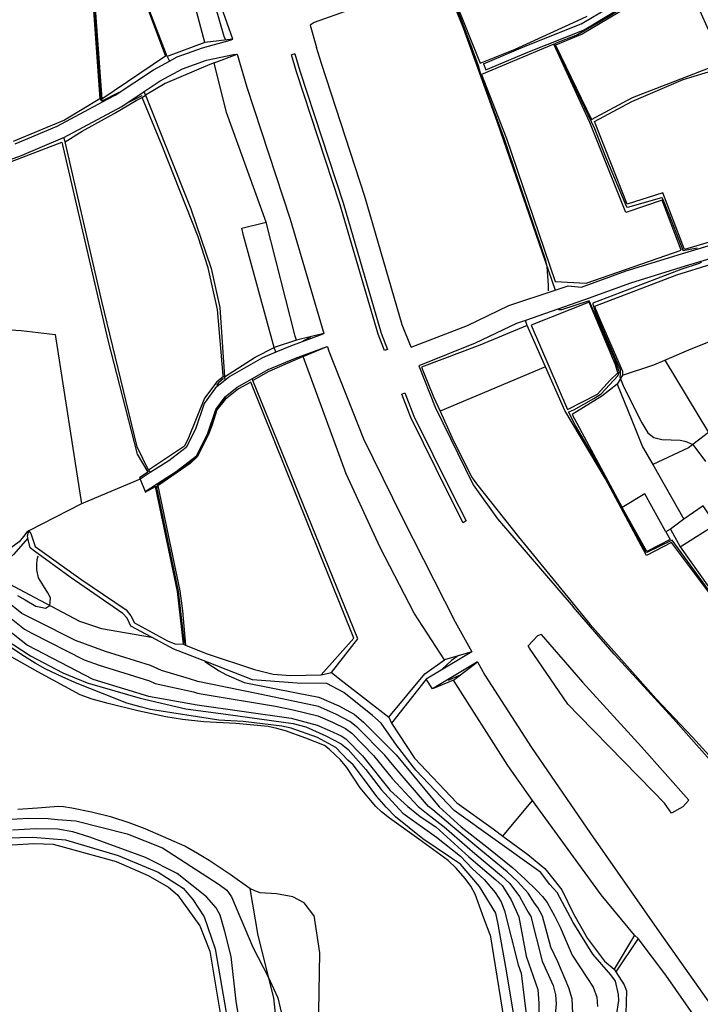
# Model space of a CAD drawing. Header units: metres. Extents: x -53000 to -50572, y -90750 to -89873.
# Tile 5 of 28: x -52507 to -52402, y -90456 to -90305. Entities that reach past the tile are written whole.
import ezdxf

# ---------------------------------------------------------------- set-up
doc = ezdxf.new("R2010")
doc.units = ezdxf.units.M
for name, color, linetype in [('2101000', 7, 'Continuous'), ('5101000', 7, 'Continuous'), ('6101110', 7, 'Continuous'), ('6101120', 7, 'Continuous'), ('6110110', 7, 'Continuous'), ('6110120', 7, 'Continuous'), ('6301000', 7, 'Continuous'), ('6302000', 7, 'Continuous'), ('7101000', 7, 'Continuous'), ('7102000', 7, 'Continuous'), ('7521000', 7, 'Continuous')]:
    doc.layers.add(name, color=color, linetype=linetype)
picture_1 = doc.add_image_def('image1.tif', size_in_pixel=(4000, 3000))

msp = doc.modelspace()

# ---------------------------------------------------------------- linework, layer by layer
at = {"layer": '2101000'}
for points in [[(-52435.27, -90311.44, 44.34), (-52428.82, -90308.73, 45.13), (-52420.2, -90305.33, 45.13), (-52419.01, -90304.61, 45.21), (-52415.21, -90302.35, 45.47), (-52409.3, -90298.83, 46.21), (-52408.8, -90298.54, 46.27), (-52404.54, -90296.61, 46.95), (-52400.62, -90294.66, 47.29), (-52398.57, -90293, 47.41), (-52398.29, -90291.84, 47.75), (-52397.54, -90290.02, 47.83), (-52397.27, -90289.37, 47.86), (-52396.89, -90288.77, 47.93), (-52394.83, -90285.53, 48.32), (-52392.62, -90283.32, 48.58), (-52392, -90282.71, 48.66), (-52389.45, -90279.75, 49.23), (-52386.5, -90276.68, 49.68), (-52383.35, -90272.58, 50.14), (-52382.05, -90269.96, 50.7), (-52380.09, -90265.67, 51.27), (-52378.92, -90261.66, 52.07), (-52377.65, -90254.07, 52.78)], [(-52434.89, -90312.37, 44.34), (-52428.44, -90309.65, 45.13), (-52419.76, -90306.23, 45.13), (-52418.48, -90305.47, 45.21), (-52414.05, -90302.82, 45.47), (-52408.33, -90299.42, 46.27), (-52404.1, -90297.51, 46.95), (-52400.08, -90295.51, 47.29), (-52397.73, -90293.58, 47.41), (-52397.41, -90292.56, 47.64), (-52397.33, -90292.12, 47.75), (-52396.38, -90289.83, 47.86), (-52394.04, -90286.16, 48.32), (-52391.27, -90283.39, 48.66), (-52388.71, -90280.42, 49.23), (-52385.74, -90277.33, 49.68), (-52385.11, -90276.52, 49.77), (-52382.5, -90273.11, 50.14), (-52381.15, -90270.4, 50.7), (-52380.61, -90269.2, 50.86), (-52379.15, -90266.02, 51.27), (-52377.95, -90261.88, 52.07), (-52376.7, -90254.41, 52.78)], [(-52421.75, -90266.48, 46.27), (-52422.18, -90266.64, 46.23), (-52433.36, -90270.73, 45.25), (-52439.59, -90274.06, 44.56), (-52443.29, -90276.46, 44.45), (-52444.47, -90278.04, 44.34), (-52445.23, -90279.71, 44.11), (-52445.22, -90280.22, 44), (-52443.31, -90285.86, 43.88), (-52441.67, -90289.95, 43.58), (-52440.21, -90293.61, 43.31), (-52440.2, -90293.92, 43.31), (-52441.87, -90296.13, 43.2), (-52442.24, -90296.33, 43.18), (-52447.89, -90299.34, 42.86), (-52455.84, -90303.15, 42.4), (-52461.29, -90305.11, 42.29), (-52461.94, -90305.49, 42.29)], [(-52507.3, -90323.78, 39.22), (-52500.85, -90321.06, 39.56), (-52493.86, -90317.33, 39.83), (-52491.91, -90316.3, 39.9), (-52486.01, -90312.38, 40.58), (-52483.58, -90311.04, 40.66), (-52482.4, -90310.39, 40.7), (-52478.46, -90309, 41.04), (-52474.21, -90307.81, 42.18), (-52473.8, -90307.68, 42.43), (-52475.57, -90302.74, 42.18)], [(-52461.94, -90305.49, 42.29), (-52460.93, -90308.93, 42.44)], [(-52511.83, -90327.47, 38.96), (-52506.59, -90325.65, 39.22), (-52499.99, -90322.86, 39.56), (-52499.8, -90322.77, 39.57), (-52490.88, -90318.02, 39.9), (-52487.46, -90315.74, 40.3), (-52484.98, -90314.09, 40.58), (-52481.57, -90312.22, 40.7), (-52477.86, -90310.91, 41.04), (-52473.69, -90310.02, 42.18), (-52473.16, -90309.99, 42.45), (-52471.64, -90315.06, 42.52), (-52464.99, -90335.34, 42.69), (-52459.84, -90352.95, 43.03), (-52459.98, -90353.04, 42.83), (-52464.93, -90354.88, 41.58), (-52467.22, -90355.84, 41.22), (-52469.26, -90356.69, 40.89), (-52474.28, -90359.56, 40.21), (-52475.03, -90360.19, 40.14), (-52476.47, -90361.28, 39.98), (-52478.23, -90363.7, 39.98), (-52479.54, -90367.64, 39.98), (-52480.98, -90370.46, 39.98), (-52483.68, -90372.52, 39.98), (-52486.52, -90374.35, 39.23), (-52488.08, -90375.36, 38.82)], [(-52464.29, -90309.91, 42.44), (-52463.52, -90312.53, 42.52), (-52456.86, -90332.84, 42.69), (-52451.01, -90352.87, 43.09), (-52450.01, -90355.41, 43.06), (-52450.48, -90355.58, 43.06), (-52451.47, -90353.05, 43.09), (-52457.34, -90332.98, 42.69), (-52464, -90312.68, 42.52), (-52464.77, -90310.06, 42.44)], [(-52464.29, -90309.91, 42.44), (-52464.77, -90310.06, 42.44)], [(-52446.39, -90355.06, 43.05), (-52447.75, -90351.59, 43.09), (-52453.5, -90331.86, 42.69), (-52460.2, -90311.43, 42.52), (-52460.93, -90308.93, 42.44)], [(-52435.27, -90311.44, 44.34), (-52434.89, -90312.37, 44.34)], [(-52446.39, -90355.06, 43.05), (-52437.73, -90351.69, 42.97), (-52431.34, -90348.64, 43.31), (-52424.22, -90346.27, 44.11), (-52422.24, -90345.62, 44.34), (-52420.18, -90345.82, 44.34), (-52413.29, -90343.3, 45.13), (-52404.81, -90340.69, 45.47), (-52399.68, -90339.15, 46.5)], [(-52398.95, -90341.12, 46.5), (-52399.06, -90341.06, 46.5), (-52404.22, -90342.6, 45.47), (-52412.62, -90345.19, 45.13), (-52419.72, -90347.76, 44.34), (-52420.9, -90348.18, 44.34), (-52428.81, -90350.94, 43.46), (-52430.2, -90351.42, 43.31), (-52436.54, -90354.44, 42.97), (-52445.21, -90357.91, 42.74)], [(-52487.32, -90377.25, 38.82), (-52485.41, -90376.01, 39.29), (-52482.53, -90374.15, 39.98), (-52479.41, -90371.78, 39.98), (-52477.69, -90368.42, 39.98), (-52476.43, -90364.63, 39.98), (-52475.01, -90362.68, 39.98), (-52473.16, -90361.22, 40.21), (-52470.8, -90359.87, 40.55), (-52468.37, -90358.49, 40.89), (-52464.2, -90356.74, 41.58), (-52459.28, -90354.92, 42.83), (-52459.24, -90354.99, 43.07), (-52459.05, -90355.65, 43.09), (-52453.73, -90369.13, 42.97), (-52447.74, -90381.26, 42.97), (-52439.59, -90397.29, 42.97), (-52437.03, -90401.92, 42.97)], [(-52445.21, -90357.91, 42.74), (-52442.68, -90364.27, 42.97), (-52436.85, -90376.22, 42.63)], [(-52438.36, -90382.06, 42.97), (-52440.58, -90377.7, 42.97), (-52446.41, -90365.89, 42.97), (-52447.83, -90362.3, 43), (-52447.38, -90362.08, 43), (-52445.96, -90365.67, 42.97), (-52440.13, -90377.48, 42.97), (-52437.94, -90381.78, 42.97), (-52438.36, -90382.06, 42.97)], [(-52488.08, -90375.36, 38.82), (-52487.32, -90377.25, 38.82)], [(-52436.85, -90376.22, 42.63), (-52433.11, -90381.48, 42.63), (-52421.46, -90395.01, 42.63)], [(-52369.21, -90409.4, 45.18), (-52376.22, -90413.47, 44.11), (-52383.84, -90418.18, 43.31), (-52395.38, -90424.58, 42.63), (-52395.71, -90424.77, 42.76), (-52397.68, -90421.68, 42.69), (-52406.09, -90412.19, 42.63), (-52415.15, -90402.27, 42.63), (-52421.46, -90395.01, 42.63)], [(-52426.36, -90399.27, 42.63), (-52426.94, -90399.43, 42.69), (-52428.4, -90400.99, 42.97)], [(-52426.36, -90399.27, 42.63), (-52420.01, -90406.58, 42.63), (-52410.92, -90416.54, 42.63), (-52403.65, -90424.75, 42.68)], [(-52422.29, -90409.95, 42.97), (-52428.18, -90401.37, 42.97), (-52428.4, -90400.99, 42.97)], [(-52437.03, -90401.92, 42.97), (-52444.09, -90406.13, 41.55)], [(-52436.17, -90403.46, 42.97), (-52443.12, -90407.62, 41.55)], [(-52436.17, -90403.46, 42.97), (-52435.05, -90405.49, 42.97), (-52427.86, -90416.65, 42.97), (-52418.78, -90429.88, 42.97), (-52408.2, -90444.99, 43.09), (-52397.63, -90460, 43.09), (-52388.57, -90472.51, 43.2), (-52380.34, -90484.24, 43.03), (-52378.64, -90486.68, 43.01)], [(-52443.12, -90407.62, 41.55), (-52444.09, -90406.13, 41.55)], [(-52406.32, -90426.76, 43), (-52407.42, -90425.18, 42.99), (-52409.16, -90423.41, 42.97), (-52420.55, -90411.75, 42.97), (-52422.29, -90409.95, 42.97)], [(-52403.65, -90424.75, 42.68), (-52404.58, -90425.77, 42.8), (-52406.32, -90426.76, 43)]]:
    msp.add_polyline3d(points, dxfattribs=at)
at = {"layer": '5101000'}
for points in [[(-52434.22, -90445.45, 26.87), (-52435.22, -90442.88, 26.87), (-52436.51, -90439.2, 26.87), (-52437.21, -90437.95, 26.87), (-52438.06, -90436.76, 26.87), (-52439.44, -90435.18, 26.87), (-52440.7, -90434, 26.87), (-52445.19, -90430.71, 26.87), (-52449.73, -90427.52, 26.87), (-52450.94, -90426.55, 26.87), (-52451.83, -90425.72, 26.87), (-52454.22, -90422.85, 26.87), (-52456.3, -90419.71, 26.87), (-52457.26, -90418.52, 26.87), (-52458, -90417.79, 26.87), (-52458.99, -90416.91, 26.87), (-52459.73, -90416.32, 26.87), (-52462.57, -90415.21, 26.87), (-52465.72, -90414.06, 26.87), (-52467.06, -90413.71, 26.87), (-52468.39, -90413.41, 26.87), (-52473.36, -90412.94, 26.87), (-52478.27, -90412.68, 26.87), (-52481.55, -90412.31, 26.87), (-52484.11, -90411.9, 26.87), (-52488.43, -90411, 26.87), (-52493, -90409.86, 26.87), (-52495.48, -90409.19, 26.87), (-52497.28, -90408.55, 26.87), (-52503.82, -90404.98, 26.87), (-52509.38, -90401.84, 26.87)], [(-52461.37, -90442.49, 26.87), (-52462.86, -90440.53, 26.87), (-52464.57, -90439.63, 26.87), (-52467.09, -90439.12, 26.87), (-52469.59, -90438.97, 26.87), (-52470.42, -90438.69, 26.87), (-52471.2, -90438.32, 26.87), (-52474.22, -90436.19, 26.87), (-52477.45, -90434.02, 26.87), (-52479.27, -90432.92, 26.87), (-52481.2, -90431.82, 26.87), (-52484.46, -90430.37, 26.87), (-52487.3, -90429.16, 26.87), (-52489.78, -90428.24, 26.87), (-52492.41, -90427.37, 26.87), (-52495.55, -90426.58, 26.87), (-52498.58, -90425.94, 26.87), (-52499.86, -90425.78, 26.87), (-52500.68, -90425.72, 26.87), (-52503.89, -90425.95, 26.87), (-52506.9, -90426.17, 26.87)], [(-52461.37, -90442.49, 26.87), (-52460.47, -90448.24, 27.59), (-52460.7, -90460.23, 27.78), (-52460.98, -90467.71, 27.78), (-52462.81, -90484.55, 28.46), (-52463.22, -90486.55, 28.52)], [(-52434.22, -90445.45, 26.87), (-52431.63, -90461.66, 27.78), (-52430.92, -90465.38, 27.78), (-52431.09, -90469.88, 27.78), (-52433.18, -90489.21, 28.46), (-52433.01, -90502.1, 28.67), (-52432.11, -90509.7, 28.81)]]:
    msp.add_polyline3d(points, dxfattribs=at)
at = {"layer": '6101110'}
msp.add_polyline3d([(-52487.24, -90316.26, 40.67), (-52480.27, -90333.77, 40.67), (-52477.13, -90342.95, 40.67), (-52475.82, -90348.93, 40.67), (-52475.08, -90359.63, 40.67)], dxfattribs=at)
at = {"layer": '6101120'}
for points in [[(-52473.8, -90307.68, 42.43), (-52478.13, -90308.2, 40.79), (-52488.02, -90270.93, 40.79), (-52489.08, -90266.85, 40.79), (-52492.72, -90256.66, 40.79), (-52493.69, -90254.11, 40.42), (-52495.03, -90253.65, 39.51), (-52496.26, -90251.69, 39.27), (-52498.39, -90245.91, 39.27), (-52500.7, -90238.32, 39.27), (-52504.25, -90226.51, 39.27), (-52507.34, -90218.32, 39.27), (-52509.86, -90210.45, 39.27)], [(-52468.68, -90335.83, 40.67), (-52474.8, -90318.93, 40.67), (-52476.67, -90311.33, 40.67), (-52473.16, -90309.99, 42.45)], [(-52475.08, -90359.63, 40.67), (-52475.32, -90359.6, 39.39), (-52475.32, -90359.4, 39.39), (-52476.2, -90349.24, 39.39), (-52477.61, -90342.84, 39.39), (-52479.15, -90338.08, 39.39), (-52484.68, -90324.09, 39.39), (-52487.78, -90316.62, 39.39), (-52487.24, -90316.26, 40.67)], [(-52464.02, -90353.96, 40.67), (-52464.24, -90353.36, 40.67), (-52468.68, -90335.83, 40.67)], [(-52459.84, -90352.95, 43.03), (-52464.02, -90353.96, 40.67)], [(-52462.98, -90356.49, 40.98), (-52459.28, -90354.92, 42.83)], [(-52437.03, -90401.92, 42.97), (-52441.25, -90403.15, 40.98), (-52445.93, -90395.98, 40.98), (-52451.14, -90385.86, 40.98), (-52456.39, -90374.52, 40.98), (-52462.98, -90356.49, 40.98)], [(-52378.64, -90486.68, 43.01), (-52381.69, -90487.29, 41.67), (-52382.55, -90486.35, 41.67), (-52394.06, -90470.46, 41.67), (-52407.2, -90451.67, 41.67), (-52411.46, -90446.02, 41.67), (-52412.04, -90445.52, 41.55), (-52417.13, -90439.28, 41.55), (-52427.69, -90424.79, 41.55), (-52431.53, -90419.42, 41.55), (-52439.88, -90406.29, 41.55), (-52436.17, -90403.46, 42.97)]]:
    msp.add_polyline3d(points, dxfattribs=at)
at = {"layer": '6110110'}
msp.add_polyline3d([(-52505.21, -90383.31, 38.82), (-52504.89, -90383.71, 38.82), (-52504.22, -90385.73, 38.82), (-52497.22, -90390.76, 38.82), (-52490.24, -90395.48, 38.82), (-52489.49, -90396.37, 38.82), (-52488.96, -90397.44, 38.82), (-52483.86, -90400.21, 38.82), (-52482.72, -90400.66, 38.82), (-52481.4, -90400.75, 38.82), (-52481.08, -90400.91, 40.19), (-52477.9, -90402.19, 40.19), (-52470.47, -90404.65, 40.19), (-52467.59, -90405.35, 40.19), (-52464.93, -90405.55, 40.19), (-52460.24, -90405.46, 40.19), (-52458.62, -90405.08, 40.98), (-52457.15, -90406.25, 40.98), (-52449.84, -90411.99, 40.98), (-52449.39, -90412.89, 41.55), (-52445.88, -90418.26, 41.55), (-52439.36, -90425.13, 41.55), (-52433.78, -90429.12, 41.55), (-52432.26, -90430.26, 41.55), (-52428.45, -90433.1, 41.55), (-52425.83, -90435.24, 41.55), (-52424.77, -90436.53, 41.55), (-52423.18, -90438.51, 41.55), (-52421.43, -90442.22, 41.55), (-52419.27, -90446.02, 41.55), (-52416.61, -90449.48, 41.55), (-52415.14, -90450.75, 41.55), (-52414.87, -90451.16, 41.67), (-52413.59, -90453.16, 41.67), (-52413.25, -90454.07, 41.67), (-52413.3, -90455.81, 41.67), (-52413.35, -90457.55, 41.67)], dxfattribs=at)
at = {"layer": '6110120'}
msp.add_polyline3d([(-52414.77, -90457.91, 39.96), (-52414.43, -90455.55, 39.96), (-52414.46, -90454.63, 39.96), (-52414.93, -90452.6, 39.96), (-52415.68, -90451.61, 39.96), (-52418.43, -90448.45, 39.85), (-52421.44, -90443.56, 39.85), (-52423.9, -90438.94, 39.73), (-52425.1, -90437.65, 39.62), (-52426.45, -90435.86, 39.62), (-52433.44, -90430.84, 39.62), (-52439.74, -90426.31, 39.51), (-52445.65, -90420.11, 39.62), (-52448.62, -90416.25, 39.28), (-52450.98, -90412.87, 39.16), (-52452.34, -90411.7, 39.05), (-52456.73, -90408.19, 39.28), (-52459.33, -90406.77, 39.16), (-52463.93, -90406.75, 38.94), (-52470.78, -90406.21, 38.6), (-52477.71, -90403.53, 38.03), (-52482.87, -90401.49, 37.8), (-52486.31, -90399.65, 37.8), (-52489.49, -90397.95, 37.8), (-52490.09, -90396.72, 37.8), (-52490.74, -90396.03, 37.8), (-52498.83, -90390.42, 37.8), (-52504.32, -90386.45, 38.03), (-52505.01, -90385.91, 38.03), (-52505.34, -90384.41, 38.03), (-52505.42, -90384.05, 38.03), (-52505.21, -90383.31, 38.82)], dxfattribs=at)
at = {"layer": '6301000'}
for points in [[(-52442.24, -90296.33, 43.18), (-52438.37, -90305.92, 43.29), (-52433.2, -90320.28, 43.29), (-52424.22, -90346.27, 44.11)], [(-52472.43, -90336.72, 40.67), (-52468.68, -90335.83, 40.67)], [(-52467.48, -90355.12, 40.67), (-52472.2, -90337.85, 40.67), (-52472.43, -90336.72, 40.67)], [(-52400.3, -90342.34, 46.7), (-52405.55, -90343.99, 46.47), (-52418.17, -90348.8, 46.47), (-52417.29, -90350.91, 46.47), (-52413.88, -90358.75, 46.24), (-52413.86, -90359.36, 46.01), (-52414.67, -90360.73, 45.98), (-52417.03, -90362.56, 45.9), (-52421.59, -90365.43, 45.67), (-52413.9, -90379.73, 44.99)], [(-52467.22, -90355.84, 41.22), (-52467.48, -90355.12, 40.67)], [(-52505.21, -90383.31, 38.82), (-52505.51, -90383.53, 38.82), (-52506, -90384.16, 38.82), (-52506.69, -90385.01, 38.82), (-52509.19, -90386.85, 38.82), (-52510.62, -90386.81, 38.82), (-52513.08, -90386.5, 38.82), (-52514.01, -90385.92, 38.37), (-52516.92, -90384.51, 38.37), (-52530.21, -90377.18, 38.37), (-52530.55, -90376.17, 37.91), (-52536.85, -90370.6, 37.91), (-52537.06, -90370.4, 37.46), (-52543.54, -90365.55, 37.46), (-52543.83, -90365.23, 37.12), (-52548, -90366.35, 37.12), (-52550.33, -90360.51, 37.12), (-52550.45, -90359.9, 37.12)], [(-52404.98, -90385.74, 45.1), (-52399.57, -90382.31, 45.1), (-52401.46, -90379.46, 45.1), (-52404.42, -90381.51, 45.1), (-52406.48, -90383.07, 45.1), (-52407.18, -90383.45, 44.99), (-52410.43, -90377.61, 44.99), (-52413.9, -90379.73, 44.99)], [(-52404.98, -90385.74, 45.1), (-52397.82, -90395.88, 45.45), (-52395.2, -90394.19, 45.45), (-52390.8, -90391.86, 45.56), (-52390.13, -90392.32, 45.56), (-52385.57, -90400.05, 45.18)], [(-52444.29, -90405.32, 40.98), (-52441.25, -90403.15, 40.98)], [(-52439.88, -90406.29, 41.55), (-52443.12, -90407.62, 41.55)], [(-52471.2, -90438.32, 26.87), (-52469.98, -90445.57, 27.69), (-52467.55, -90455.14, 28.15), (-52466.98, -90460.44, 28.38), (-52466.68, -90463.59, 28.38), (-52465.25, -90473.56, 28.6), (-52462.81, -90484.55, 28.46)]]:
    msp.add_polyline3d(points, dxfattribs=at)
at = {"layer": '6302000'}
for points in [[(-52495.53, -90279.96, 40.21), (-52496.61, -90281.23, 40.21), (-52493.98, -90316.91, 40.21)], [(-52483.91, -90310.31, 40.79), (-52486.58, -90303.41, 40.79), (-52495.44, -90279.51, 40.79)], [(-52483.91, -90310.31, 40.79), (-52483.58, -90311.04, 40.66)], [(-52487.24, -90316.26, 40.67), (-52487.46, -90315.74, 40.3)], [(-52493.98, -90316.91, 40.21), (-52493.86, -90317.33, 39.83)], [(-52499.61, -90323.47, 39.39), (-52499.8, -90322.77, 39.57)], [(-52486.77, -90373.98, 39.39), (-52488.56, -90370.36, 39.39), (-52493.95, -90347.99, 39.39), (-52499.61, -90323.47, 39.39)], [(-52512.3, -90352.11, 38.82), (-52506.37, -90352.48, 38.82), (-52501.14, -90353.09, 38.82), (-52497.11, -90379.13, 38.82)], [(-52413.86, -90359.36, 46.01), (-52409.02, -90357.75, 46.24), (-52407.35, -90357.04, 46.42), (-52403.68, -90355.48, 46.81), (-52397.82, -90353.08, 46.92)], [(-52407.35, -90357.04, 46.42), (-52400.66, -90368.19, 46.36), (-52400.09, -90369.14, 46.36), (-52395.39, -90375.9, 46.24), (-52389.05, -90389.81, 45.79)], [(-52475.08, -90359.63, 40.67), (-52475.03, -90360.19, 40.14)], [(-52470.72, -90360.16, 40.98), (-52470.8, -90359.87, 40.55)], [(-52458.62, -90405.08, 40.98), (-52454.59, -90399.91, 40.98), (-52470.72, -90360.16, 40.98)], [(-52414.67, -90360.73, 45.98), (-52412.43, -90366.27, 45.9), (-52410.77, -90370.39, 45.9), (-52409.22, -90373.12, 45.71), (-52404.42, -90381.51, 45.1)], [(-52400.66, -90368.19, 46.36), (-52403.72, -90370.52, 45.9), (-52409.22, -90373.12, 45.71)], [(-52486.77, -90373.98, 39.39), (-52486.52, -90374.35, 39.23)], [(-52488.08, -90375.36, 38.82), (-52497.11, -90379.13, 38.82), (-52505.21, -90383.31, 38.82)], [(-52485.36, -90376.36, 40.19), (-52485.41, -90376.01, 39.29)], [(-52485.36, -90376.36, 40.19), (-52481.97, -90392.54, 40.19), (-52481.57, -90395.59, 40.19), (-52481.08, -90400.91, 40.19)], [(-52444.09, -90406.13, 41.55), (-52449.39, -90412.89, 41.55)], [(-52432.26, -90430.26, 41.55), (-52427.69, -90424.79, 41.55)], [(-52411.46, -90446.02, 41.67), (-52414.87, -90451.16, 41.67)]]:
    msp.add_polyline3d(points, dxfattribs=at)
at = {"layer": '7101000'}
for points in [[(-52495.84, -90279.84, 40), (-52495.9, -90279.99, 40), (-52496.69, -90281.07, 40), (-52496.7, -90281.34, 40), (-52496.64, -90282.37, 40), (-52495.47, -90298.25, 40), (-52494.89, -90306.48, 40), (-52494.19, -90316.33, 40), (-52494.16, -90316.95, 40), (-52494.09, -90317.12, 40), (-52493.91, -90317.14, 40), (-52491.28, -90315.84, 40)], [(-52489.79, -90317.36, 40), (-52489.71, -90317.33, 40), (-52487.99, -90316.43, 40), (-52487.78, -90316.33, 40), (-52487.75, -90316.35, 40)], [(-52475.3, -90359.85, 40), (-52475.32, -90359.91, 40), (-52475.6, -90360.18, 40), (-52476.01, -90360.54, 40), (-52476.3, -90360.86, 40), (-52476.35, -90360.95, 40)], [(-52474.94, -90362.8, 40), (-52475.23, -90363.17, 40), (-52476.34, -90364.63, 40), (-52476.55, -90365.33, 40), (-52477.62, -90368.45, 40), (-52479.4, -90371.92, 40), (-52480.35, -90372.68, 40), (-52481.47, -90373.57, 40), (-52482.41, -90374.25, 40), (-52485.24, -90376.18, 40)], [(-52485.4, -90376.37, 40), (-52485.56, -90376.63, 40), (-52482.22, -90392.6, 40), (-52481.86, -90395.71, 40), (-52481.34, -90400.23, 40), (-52481.2, -90400.65, 40)], [(-52485.24, -90376.18, 40), (-52485.4, -90376.37, 40)], [(-52510.47, -90398.95, 30), (-52504.95, -90402.55, 30), (-52499.95, -90405.17, 30), (-52496.24, -90406.69, 30), (-52488.09, -90409.05, 30), (-52481.03, -90410.67, 30), (-52474.51, -90411.58, 30), (-52464.56, -90412.93, 30), (-52462.59, -90413.45, 30), (-52459.51, -90414.82, 30), (-52457.17, -90416.05, 30), (-52456.08, -90416.96, 30), (-52453.37, -90420.04, 30), (-52451.01, -90423.11, 30), (-52447.66, -90426.73, 30), (-52442.5, -90430.44, 30), (-52438.79, -90433.34, 30), (-52436.98, -90435.24, 30), (-52435.16, -90436.96, 30), (-52433.44, -90438.95, 30), (-52432.54, -90440.39, 30), (-52432, -90441.75, 30), (-52429.91, -90450.07, 30), (-52429.45, -90451.35, 30), (-52428.55, -90458.92, 30)], [(-52468.95, -90481.98, 30), (-52473.28, -90455.65, 30), (-52474.09, -90448.81, 30), (-52475.04, -90444.95, 30), (-52475.78, -90442.44, 30), (-52476.39, -90441.29, 30), (-52477.88, -90439.6, 30), (-52482.36, -90436.01, 30), (-52487.26, -90433.54, 30), (-52495.8, -90430.42, 30), (-52498.44, -90429.61, 30), (-52500.75, -90429.21, 30), (-52504.13, -90429.14, 30), (-52507.73, -90429.34, 30)]]:
    msp.add_polyline3d(points, dxfattribs=at)
at = {"layer": '7102000'}
for points in [[(-52425.23, -90346.36, 44), (-52425.25, -90345.51, 44), (-52425.45, -90342.71, 44), (-52425.66, -90341.69, 44), (-52426.42, -90339.46, 44), (-52429.92, -90329.3, 44), (-52432, -90323.04, 44), (-52435.57, -90313.45, 44), (-52436.04, -90311.77, 44), (-52437.18, -90308.55, 44), (-52439.53, -90302.42, 44), (-52441.95, -90296.48, 44), (-52441.93, -90296.31, 44), (-52441.74, -90296.22, 44), (-52441.02, -90295.63, 44), (-52439.98, -90294.5, 44), (-52439.98, -90294.38, 44), (-52440.05, -90293.98, 44), (-52440.12, -90293.63, 44), (-52440.39, -90293.05, 44), (-52441.74, -90289.37, 44), (-52442.68, -90286.39, 44), (-52445.12, -90280.43, 44)], [(-52481.24, -90284.92, 42), (-52481.45, -90285.01, 42), (-52481.45, -90285.24, 42), (-52480.76, -90287.99, 42), (-52475.21, -90307.18, 42), (-52474.97, -90307.76, 42)], [(-52410.34, -90300.81, 46), (-52410.34, -90300.82, 46), (-52410.49, -90300.97, 46), (-52412.87, -90302.27, 46), (-52416.01, -90304.22, 46), (-52420.79, -90306.99, 46), (-52424.24, -90308.35, 46), (-52424.31, -90308.41, 46), (-52424.33, -90308.47, 46), (-52423.72, -90309.65, 46), (-52422.25, -90312.89, 46), (-52418.17, -90321.42, 46), (-52416.58, -90325.49, 46), (-52413.27, -90333.47, 46), (-52413.04, -90333.51, 46), (-52407.84, -90332, 46), (-52407.75, -90332.06, 46), (-52406.62, -90334.85, 46), (-52404.57, -90340.12, 46), (-52404.55, -90340.18, 46), (-52402.39, -90339.79, 46)], [(-52401.69, -90341.98, 46), (-52402.09, -90342.17, 46), (-52404.91, -90343.09, 46), (-52414.1, -90346.64, 46), (-52418.42, -90348.26, 46), (-52418.45, -90348.34, 46), (-52418.45, -90348.42, 46), (-52417.93, -90349.99, 46), (-52415.09, -90356.53, 46), (-52414.24, -90358.49, 46), (-52414.2, -90359.04, 46), (-52414.22, -90359.3, 46), (-52414.26, -90359.55, 46), (-52414.19, -90359.92, 46), (-52413.65, -90361.18, 46), (-52410.91, -90366.71, 46), (-52409.98, -90368.22, 46), (-52409.05, -90368.95, 46), (-52407.79, -90369.24, 46), (-52406.37, -90369.29, 46), (-52405.01, -90369.34, 46), (-52404.28, -90369.53, 46), (-52403.99, -90369.63, 46), (-52403.05, -90370, 46), (-52401.11, -90372.65, 46)], [(-52400.14, -90393.1, 44), (-52406.23, -90384.76, 44), (-52406.35, -90384.78, 44), (-52410.14, -90386.63, 44), (-52410.24, -90386.58, 44), (-52411.21, -90384.81, 44), (-52414.13, -90379.47, 44), (-52414.85, -90378.17, 44), (-52417.99, -90372.41, 44), (-52421.09, -90367.08, 44), (-52422.11, -90365.12, 44), (-52422.11, -90365.01, 44), (-52421.34, -90364.68, 44), (-52418.26, -90362.95, 44), (-52417.15, -90362.21, 44), (-52414.59, -90359.46, 44), (-52414.48, -90359.21, 44), (-52414.37, -90358.83, 44), (-52415.06, -90356.91, 44), (-52417.29, -90351.74, 44), (-52418.98, -90347.9, 44), (-52419.14, -90347.96, 44), (-52423.24, -90349.3, 44), (-52423.6, -90349.3, 44), (-52423.71, -90349.28, 44)], [(-52461.88, -90353.51, 42), (-52463.03, -90354.14, 42)], [(-52462.29, -90356.05, 42), (-52461.18, -90355.7, 42)], [(-52506.96, -90393.27, 38), (-52505.77, -90393.9, 38), (-52504.13, -90394.87, 38), (-52503.35, -90395.05, 38), (-52502.64, -90395.2, 38), (-52501.96, -90394.77, 38), (-52501.89, -90393.6, 38), (-52502.3, -90392.86, 38), (-52502.97, -90391.78, 38), (-52503.72, -90390.51, 38), (-52503.98, -90389.28, 38), (-52503.98, -90388.54, 38), (-52503.94, -90387.72, 38), (-52503.75, -90387.15, 38)], [(-52421.53, -90457.51, 36), (-52421.62, -90455.3, 36), (-52422.13, -90453.6, 36), (-52423.83, -90449.6, 36), (-52424.89, -90447.34, 36), (-52426.16, -90442.56, 36), (-52426.9, -90441.23, 36), (-52427.41, -90440.58, 36), (-52428.39, -90439.06, 36), (-52430, -90437.23, 36), (-52431.61, -90435.74, 36), (-52435.68, -90432.42, 36), (-52439.98, -90428.83, 36), (-52443.05, -90426.24, 36), (-52443.69, -90425.73, 36), (-52449.01, -90419.58, 36), (-52450.43, -90417.8, 36), (-52454.59, -90413.61, 36), (-52455.8, -90412.61, 36), (-52457.97, -90411.5, 36), (-52460.66, -90410.32, 36), (-52464.28, -90409.54, 36), (-52469.66, -90408.45, 36), (-52477.44, -90406.85, 36), (-52479.21, -90406.49, 36), (-52480.47, -90406.06, 36), (-52484.77, -90404.79, 36), (-52486.46, -90404.04, 36), (-52493.43, -90401.84, 36), (-52498, -90400.15, 36), (-52504.03, -90397.17, 36), (-52506.28, -90396.02, 36), (-52508.71, -90394.08, 36)], [(-52510.86, -90396.64, 32), (-52505.43, -90400.89, 32), (-52495.38, -90406.14, 32), (-52486.77, -90408.76, 32), (-52479.32, -90410.05, 32), (-52464.83, -90412.13, 32), (-52460.84, -90413.22, 32), (-52458.94, -90414.03, 32), (-52457.13, -90414.85, 32), (-52456.41, -90415.3, 32), (-52453.87, -90417.92, 32), (-52449.61, -90423.26, 32), (-52446.9, -90425.7, 32), (-52445, -90427.24, 32), (-52442.59, -90428.83, 32), (-52437.52, -90433.45, 32), (-52433.35, -90436.97, 32), (-52432.36, -90437.88, 32), (-52431, -90440.05, 32), (-52429.82, -90442.67, 32), (-52428.68, -90448.75, 32), (-52426.89, -90453.85, 32), (-52426.72, -90455.98, 32), (-52426.72, -90458.19, 32)], [(-52509.78, -90395.36, 34), (-52505.85, -90398.45, 34), (-52504.73, -90399.03, 34), (-52496.69, -90403.14, 34), (-52494.4, -90403.99, 34), (-52486.62, -90406.4, 34), (-52485.77, -90406.78, 34), (-52479.89, -90408.05, 34), (-52479.26, -90408.27, 34), (-52478.38, -90408.45, 34), (-52467.24, -90410.29, 34), (-52464.56, -90410.83, 34), (-52460.75, -90411.77, 34), (-52458.46, -90412.76, 34), (-52456.47, -90413.73, 34), (-52455.5, -90414.45, 34), (-52452.15, -90417.86, 34), (-52449.31, -90421.42, 34), (-52445.29, -90425.72, 34), (-52444.03, -90426.74, 34), (-52441.28, -90428.83, 34), (-52436.6, -90432.93, 34), (-52432.48, -90436.36, 34), (-52431.18, -90437.55, 34), (-52429.7, -90439.56, 34), (-52428.61, -90441.63, 34), (-52428.36, -90441.95, 34), (-52427.99, -90442.62, 34), (-52426.21, -90449.52, 34), (-52424.51, -90453.26, 34), (-52424.17, -90454.7, 34), (-52424.08, -90456.06, 34), (-52424.25, -90457.76, 34)], [(-52430.63, -90457.47, 28), (-52431.81, -90450.41, 28), (-52432.99, -90443.83, 28), (-52433.35, -90442.11, 28), (-52435.89, -90438.04, 28), (-52438.79, -90434.6, 28), (-52440.34, -90433.55, 28), (-52444.57, -90430.67, 28), (-52448.77, -90427.29, 28), (-52450.22, -90425.8, 28), (-52451.64, -90424.17, 28), (-52453.54, -90421.61, 28), (-52455.29, -90419.31, 28), (-52456.13, -90418.57, 28), (-52457.99, -90416.64, 28), (-52460.77, -90415.12, 28), (-52464.85, -90413.67, 28), (-52466.26, -90413.34, 28), (-52472.24, -90412.63, 28), (-52475.99, -90412.41, 28), (-52486.48, -90410.79, 28), (-52488.08, -90410.4, 28), (-52490.15, -90409.8, 28), (-52493.88, -90408.32, 28), (-52497.79, -90406.79, 28), (-52499.96, -90405.83, 28), (-52502.68, -90404.53, 28), (-52504.25, -90403.64, 28), (-52506.29, -90402.4, 28), (-52509.45, -90400.21, 28)], [(-52439.3, -90402.65, 42), (-52440.2, -90403.23, 42), (-52441.68, -90404.63, 42)], [(-52478.11, -90403.42, 38), (-52475.93, -90404.82, 38), (-52474.88, -90405.38, 38), (-52472.07, -90406.61, 38), (-52464.01, -90408.24, 38), (-52460.57, -90408.87, 38), (-52457.49, -90410.23, 38), (-52455.14, -90411.5, 38), (-52453.69, -90412.76, 38), (-52448.71, -90417.74, 38), (-52442.08, -90425.74, 38), (-52438.67, -90428.84, 38), (-52434.75, -90431.91, 38), (-52430.74, -90435.12, 38), (-52428.82, -90436.91, 38), (-52427.09, -90438.57, 38), (-52426.2, -90439.53, 38), (-52425.44, -90440.5, 38), (-52424.33, -90442.51, 38), (-52423.46, -90444.25, 38), (-52421.62, -90448.58, 38), (-52419.24, -90452.15, 38), (-52418.39, -90453.51, 38), (-52417.79, -90455.04, 38), (-52417.71, -90456.49, 38)], [(-52440.68, -90406.24, 42), (-52440.55, -90406.21, 42), (-52438.94, -90405.5, 42)], [(-52508.81, -90427.72, 28), (-52505.22, -90427.51, 28), (-52502.24, -90427.58, 28), (-52500.81, -90427.72, 28), (-52497.97, -90427.92, 28), (-52490.07, -90429.9, 28), (-52484.65, -90432.07, 28), (-52475.91, -90437.69, 28), (-52474.76, -90438.57, 28), (-52474.01, -90439.58, 28), (-52470.76, -90447.37, 28), (-52468.34, -90452.04, 28), (-52467.56, -90453.72, 28), (-52466.88, -90455.14, 28), (-52465.46, -90461.3, 28)], [(-52525.92, -90438.79, 32), (-52525.04, -90437.44, 32), (-52524.29, -90436.59, 32), (-52523.49, -90435.83, 32), (-52522.92, -90435.44, 32), (-52521.93, -90434.94, 32), (-52520.85, -90434.63, 32), (-52519.72, -90434.44, 32), (-52517.76, -90431.7, 32), (-52508.57, -90430.52, 32), (-52504.61, -90430.45, 32), (-52499.54, -90430.82, 32), (-52491.46, -90433.24, 32), (-52485.29, -90435.81, 32), (-52481.44, -90438.26, 32), (-52479.97, -90440.02, 32), (-52478.21, -90442.67, 32), (-52476.52, -90447.58, 32), (-52474.83, -90457.42, 32), (-52471.74, -90478.12, 32), (-52471.55, -90479.9, 32)]]:
    msp.add_polyline3d(points, dxfattribs=at)
at = {"layer": '7521000'}
for points in [[(-52495.95, -90279.65, 39.53), (-52496.83, -90280.93, 39.53), (-52494.29, -90316.82, 39.53)], [(-52495.53, -90279.96, 40.21), (-52484.18, -90310.27, 40.21)], [(-52441.74, -90296.37, 44.08), (-52435.75, -90311.38, 44.08), (-52430.38, -90309.22, 44.08), (-52420.85, -90304.83, 44.08), (-52419.31, -90304.14, 44.08)], [(-52424.17, -90308.57, 46.13), (-52418.66, -90320.01, 46.13), (-52412.32, -90316.65, 46.13), (-52398.36, -90311.28, 46.13), (-52404.16, -90298.3, 46.13), (-52407.34, -90299.47, 46.13), (-52413.16, -90302.77, 46.13), (-52420.09, -90306.89, 46.13), (-52424.17, -90308.57, 46.13)], [(-52478.13, -90308.2, 40.79), (-52483.91, -90310.31, 40.79)], [(-52435.57, -90313.09, 44.65), (-52431.73, -90322.96, 44.65), (-52424.21, -90344.94, 44.65), (-52419.47, -90345.19, 44.65), (-52404.83, -90340.12, 44.65), (-52407.75, -90332.41, 44.65), (-52413.37, -90334.33, 44.65), (-52418.89, -90320.47, 44.65), (-52424.44, -90308.45, 44.65), (-52435.57, -90313.09, 44.65)], [(-52484.18, -90310.27, 40.21), (-52493.98, -90316.91, 40.21)], [(-52476.67, -90311.33, 40.67), (-52477.38, -90311.57, 40.67), (-52484.23, -90314.5, 40.67), (-52487.24, -90316.26, 40.67)], [(-52397.76, -90311.8, 46.58), (-52393.17, -90321.8, 46.58), (-52389.22, -90331.94, 46.58), (-52390.26, -90332.51, 46.58), (-52391.74, -90333.34, 46.58), (-52396.76, -90337.79, 46.58), (-52404.35, -90340.04, 46.58), (-52407.68, -90331.28, 46.58), (-52413.14, -90333.04, 46.58), (-52418.19, -90320.34, 46.58), (-52412.41, -90317.28, 46.58), (-52404.55, -90313.88, 46.58), (-52397.76, -90311.8, 46.58)], [(-52494.29, -90316.82, 39.53), (-52499.7, -90320.11, 39.53), (-52507.59, -90323.41, 39.53)], [(-52499.61, -90323.47, 39.39), (-52497, -90321.83, 39.39), (-52492.09, -90319.08, 39.39), (-52488.67, -90317.09, 39.39), (-52487.78, -90316.62, 39.39)], [(-52511.82, -90327.96, 38.82), (-52500.12, -90323.49, 38.82)], [(-52500.12, -90323.49, 38.82), (-52493.05, -90353.98, 38.82), (-52488.53, -90371.49, 38.82), (-52486.91, -90374.29, 38.82)], [(-52427.94, -90351.64, 43.97), (-52422.35, -90364.62, 43.97), (-52417.73, -90362.27, 43.97), (-52415.76, -90360.14, 43.97), (-52414.56, -90359.02, 43.97), (-52414.92, -90357.75, 43.97), (-52418.99, -90348.1, 43.97), (-52427.94, -90351.64, 43.97)], [(-52425.73, -90358.05, 43.02), (-52428.54, -90351.71, 43.02), (-52428.81, -90350.94, 43.46)], [(-52428.54, -90351.71, 43.02), (-52435.8, -90354.72, 43.02), (-52444.77, -90358.11, 43.02), (-52442.92, -90362.68, 43.02), (-52441.92, -90364.89, 43.02)], [(-52464.02, -90353.96, 40.67), (-52467.48, -90355.12, 40.67)], [(-52475.08, -90359.63, 40.67), (-52470.37, -90356.58, 40.67), (-52467.48, -90355.12, 40.67)], [(-52462.98, -90356.49, 40.98), (-52468.26, -90358.81, 40.98), (-52470.72, -90360.16, 40.98)], [(-52425.73, -90358.05, 43.02), (-52441.92, -90364.89, 43.02)], [(-52395.37, -90424.13, 43.02), (-52382.36, -90416.77, 43.02), (-52387.12, -90410.91, 43.02), (-52391.16, -90405.67, 43.02), (-52396.83, -90397.9, 43.02), (-52398.92, -90394.94, 43.02), (-52406.34, -90385.11, 43.02), (-52410.15, -90387.08, 43.02), (-52416.48, -90375.3, 43.02), (-52422.75, -90364.77, 43.02), (-52425.73, -90358.05, 43.02)], [(-52475.32, -90359.6, 39.39), (-52476.29, -90360.37, 39.39), (-52478.18, -90362.89, 39.39), (-52480.64, -90369.02, 39.39), (-52481.24, -90370.29, 39.39), (-52486.77, -90373.98, 39.39)], [(-52471.07, -90360.43, 40.19), (-52472.97, -90361.48, 40.19), (-52475.02, -90363.11, 40.19), (-52476.26, -90364.67, 40.19), (-52477.02, -90367.02, 40.19), (-52477.57, -90368.49, 40.19), (-52479.28, -90371.91, 40.19), (-52480.38, -90372.92, 40.19), (-52485.36, -90376.36, 40.19)], [(-52460.24, -90405.46, 40.19), (-52455.2, -90399.83, 40.19), (-52471.07, -90360.43, 40.19)], [(-52441.92, -90364.89, 43.02), (-52440.12, -90368.87, 43.02), (-52437.12, -90375, 43.02), (-52436.32, -90376.09, 43.02), (-52429.88, -90384.23, 43.02), (-52418.85, -90397.69, 43.02), (-52408.7, -90409.13, 43.02), (-52403.1, -90415.04, 43.02), (-52399.51, -90418.98, 43.02), (-52397.6, -90421.26, 43.02), (-52395.37, -90424.13, 43.02)], [(-52486.91, -90374.29, 38.82), (-52488.16, -90375.17, 38.82), (-52488.08, -90375.36, 38.82)], [(-52487.32, -90377.25, 38.82), (-52487.28, -90377.36, 38.82), (-52485.73, -90376.49, 38.82)], [(-52481.4, -90400.75, 38.82), (-52482.35, -90392.62, 38.82), (-52485.73, -90376.49, 38.82), (-52485.36, -90376.36, 40.19)], [(-52407.18, -90383.45, 44.99), (-52406.53, -90384.61, 44.99), (-52410.1, -90386.47, 44.99), (-52413.9, -90379.73, 44.99)], [(-52406.48, -90383.07, 45.1), (-52404.98, -90385.74, 45.1)], [(-52505.34, -90384.41, 38.03), (-52507.57, -90386.96, 38.03), (-52508.69, -90387.95, 38.03), (-52509.02, -90388.97, 38.03), (-52508.98, -90390.42, 38.03), (-52508.22, -90391.47, 38.03), (-52504.26, -90393.55, 38.03), (-52497.43, -90397.18, 37.95), (-52494.01, -90398.34, 37.95), (-52486.31, -90399.65, 37.8)], [(-52449.84, -90411.99, 40.98), (-52444.29, -90405.32, 40.98)], [(-52514.75, -90431.87, 32.13), (-52513.8, -90431.88, 32.13), (-52507.79, -90431.63, 32.13), (-52504.43, -90431.39, 32.13), (-52501.46, -90431.48, 32.13), (-52499.2, -90432.1, 32.13), (-52491.78, -90434.15, 32.13), (-52486.82, -90436.3, 32.13), (-52483.7, -90438.11, 32.13), (-52482.33, -90439.28, 32.13), (-52478.92, -90444.05, 32.13), (-52477.37, -90447.98, 32.13), (-52475.62, -90458.44, 32.13), (-52473, -90478.75, 32.13)], [(-52412.04, -90445.52, 41.55), (-52415.14, -90450.75, 41.55)]]:
    msp.add_polyline3d(points, dxfattribs=at)

# ---------------------------------------------------------------- pictures from other files: only their frames are drawn
image = msp.add_image(picture_1, insert=(-53000.13, -90749.88), size_in_units=(1000, 750))
image.dxf.flags = 7

doc.saveas('drawing.dxf')
